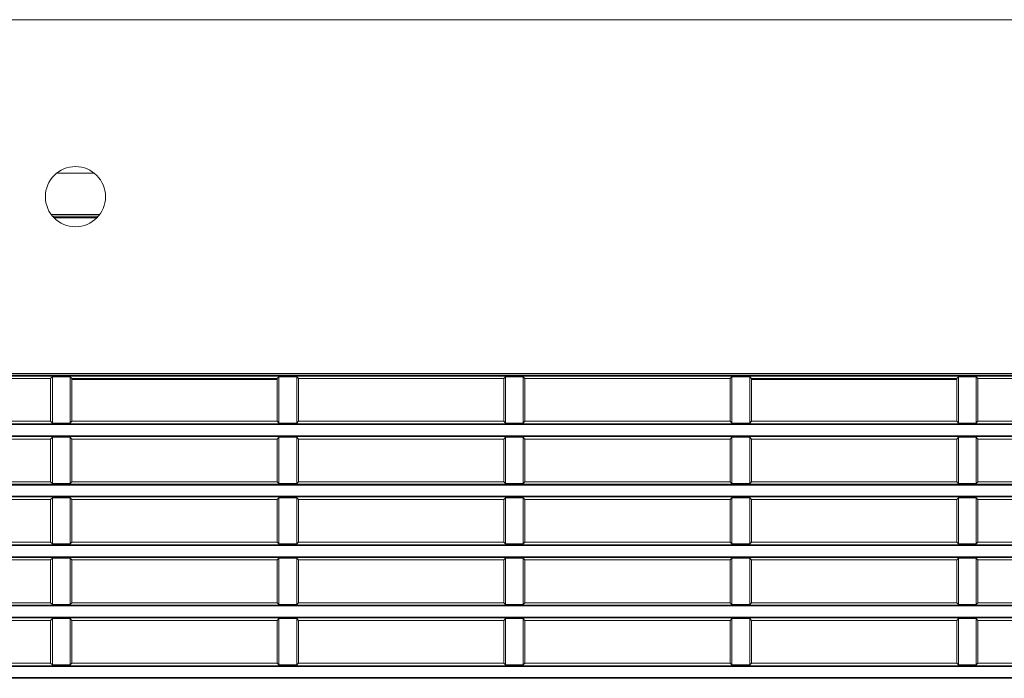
# Model space of a CAD drawing. Header units: millimetres. Extents: x 3925 to 5043, y -86 to 778.
# Tile 99 of 158: x 4664 to 4699, y 290 to 313. Entities that reach past the tile are written whole.
import ezdxf

# ---------------------------------------------------------------- set-up
doc = ezdxf.new("R2010")
doc.units = ezdxf.units.MM
doc.header["$LTSCALE"] = 46.255
for name, color, linetype in [('140-154101-0DXF_CONTINUOUS_LINE', 7, 'CONTINUOUS'), ('H30-LEFT-COVDXF_CONTINUOUS_LINE', 7, 'CONTINUOUS'), ('H30K-TOP-COVDXF_CONTINUOUS_LINE', 7, 'CONTINUOUS')]:
    doc.layers.add(name, color=color, linetype=linetype)

msp = doc.modelspace()

# ---------------------------------------------------------------- linework, layer by layer
at = {"layer": '140-154101-0DXF_CONTINUOUS_LINE', "color": 7, "linetype": 'Continuous', "lineweight": 0}
for p, q in [((4655.7174, 312.9307), (4758.2174, 312.9307)), ((4655.7174, 300.4307), (4758.2174, 300.4307))]:
    msp.add_line(p, q, dxfattribs=at)
msp.add_circle((4665.7174, 306.6807), 1.0625, dxfattribs=at)
at = {"layer": 'H30-LEFT-COVDXF_CONTINUOUS_LINE', "color": 7, "linetype": 'Continuous', "lineweight": 0}
for p, q in [((4664.9616, 305.9358), (4666.4736, 305.9358)), ((4655.7174, 300.3724), (4719.3424, 300.3724)), ((4655.7174, 300.3475), (4719.3424, 300.3475)), ((4664.8424, 300.2582), (4657.5924, 300.2582)), ((4664.9038, 300.3195), (4664.8424, 300.2582)), ((4664.8424, 300.2582), (4664.8424, 298.7482)), ((4664.9038, 298.6868), (4664.9038, 300.3195)), ((4664.9038, 300.3195), (4665.531, 300.3195)), ((4665.531, 300.3195), (4665.531, 298.6868)), ((4665.5924, 300.2582), (4665.531, 300.3195)), ((4665.5924, 298.7482), (4665.5924, 300.2582)), ((4672.8424, 300.2582), (4665.5924, 300.2582)), ((4665.5924, 300.2282), (4672.8424, 300.2282)), ((4672.8424, 300.2582), (4672.9038, 300.3195)), ((4672.8424, 300.2582), (4672.8424, 298.7482)), ((4672.9038, 298.6868), (4672.9038, 300.3195)), ((4672.9038, 300.3195), (4673.531, 300.3195)), ((4673.531, 300.3195), (4673.531, 298.6868)), ((4673.5924, 300.2582), (4673.531, 300.3195)), ((4673.5924, 298.7482), (4673.5924, 300.2582)), ((4680.8424, 300.2582), (4673.5924, 300.2582)), ((4680.9038, 300.3195), (4680.8424, 300.2582)), ((4680.8424, 300.2582), (4680.8424, 298.7482)), ((4680.9038, 300.3195), (4681.531, 300.3195)), ((4680.9038, 298.6868), (4680.9038, 300.3195)), ((4681.531, 300.3195), (4681.531, 298.6868)), ((4681.5924, 300.2582), (4681.531, 300.3195)), ((4688.8424, 300.2582), (4681.5924, 300.2582)), ((4681.5924, 298.7482), (4681.5924, 300.2582)), ((4688.9038, 300.3195), (4688.8424, 300.2582)), ((4688.8424, 300.2582), (4688.8424, 298.7482)), ((4688.9038, 300.3195), (4689.531, 300.3195)), ((4688.9038, 298.6868), (4688.9038, 300.3195)), ((4689.531, 300.3195), (4689.531, 298.6868)), ((4689.5924, 300.2582), (4689.531, 300.3195)), ((4696.8424, 300.2582), (4689.5924, 300.2582)), ((4689.5924, 298.7482), (4689.5924, 300.2582)), ((4689.5924, 300.2282), (4696.8424, 300.2282)), ((4696.8424, 300.2582), (4696.9038, 300.3195)), ((4696.8424, 300.2582), (4696.8424, 298.7482)), ((4696.9038, 300.3195), (4697.531, 300.3195)), ((4696.9038, 298.6868), (4696.9038, 300.3195)), ((4697.5924, 300.2582), (4697.531, 300.3195)), ((4697.531, 300.3195), (4697.531, 298.6868)), ((4704.8424, 300.2582), (4697.5924, 300.2582)), ((4697.5924, 298.7482), (4697.5924, 300.2582)), ((4657.5924, 298.7482), (4664.8424, 298.7482)), ((4664.8424, 298.7482), (4664.9038, 298.6868)), ((4665.531, 298.6868), (4665.5924, 298.7482)), ((4665.5924, 298.7482), (4672.8424, 298.7482)), ((4672.8424, 298.7482), (4672.9038, 298.6868)), ((4673.531, 298.6868), (4673.5924, 298.7482)), ((4673.5924, 298.7482), (4680.8424, 298.7482)), ((4680.8424, 298.7482), (4680.9038, 298.6868)), ((4681.531, 298.6868), (4681.5924, 298.7482)), ((4681.5924, 298.7482), (4688.8424, 298.7482)), ((4688.8424, 298.7482), (4688.9038, 298.6868)), ((4689.531, 298.6868), (4689.5924, 298.7482)), ((4689.5924, 298.7482), (4696.8424, 298.7482)), ((4696.8424, 298.7482), (4696.9038, 298.6868)), ((4697.531, 298.6868), (4697.5924, 298.7482)), ((4697.5924, 298.7482), (4704.8424, 298.7482)), ((4719.3424, 298.6588), (4655.7174, 298.6588)), ((4719.3424, 298.6339), (4655.7174, 298.6339)), ((4665.531, 298.6868), (4664.9038, 298.6868)), ((4673.531, 298.6868), (4672.9038, 298.6868)), ((4681.531, 298.6868), (4680.9038, 298.6868)), ((4689.531, 298.6868), (4688.9038, 298.6868)), ((4697.531, 298.6868), (4696.9038, 298.6868)), ((4655.7174, 298.2374), (4719.3424, 298.2374)), ((4655.7174, 298.2125), (4719.3424, 298.2125)), ((4664.8424, 298.1232), (4657.5924, 298.1232)), ((4664.9038, 298.1845), (4664.8424, 298.1232)), ((4664.8424, 298.1232), (4664.8424, 296.6132)), ((4664.9038, 296.5518), (4664.9038, 298.1845)), ((4664.9038, 298.1845), (4665.531, 298.1845)), ((4665.531, 298.1845), (4665.531, 296.5518)), ((4665.5924, 298.1232), (4665.531, 298.1845)), ((4665.5924, 296.6132), (4665.5924, 298.1232)), ((4672.8424, 298.1232), (4665.5924, 298.1232)), ((4672.9038, 298.1845), (4672.8424, 298.1232)), ((4672.8424, 298.1232), (4672.8424, 296.6132)), ((4672.9038, 296.5518), (4672.9038, 298.1845)), ((4672.9038, 298.1845), (4673.531, 298.1845)), ((4673.531, 298.1845), (4673.531, 296.5518)), ((4673.5924, 298.1232), (4673.531, 298.1845)), ((4673.5924, 296.6132), (4673.5924, 298.1232)), ((4680.8424, 298.1232), (4673.5924, 298.1232)), ((4680.9038, 298.1845), (4680.8424, 298.1232)), ((4680.8424, 298.1232), (4680.8424, 296.6132)), ((4680.9038, 298.1845), (4681.531, 298.1845)), ((4680.9038, 296.5518), (4680.9038, 298.1845)), ((4681.531, 298.1845), (4681.531, 296.5518)), ((4681.5924, 298.1232), (4681.531, 298.1845)), ((4688.8424, 298.1232), (4681.5924, 298.1232)), ((4681.5924, 296.6132), (4681.5924, 298.1232)), ((4688.9038, 298.1845), (4688.8424, 298.1232)), ((4688.8424, 298.1232), (4688.8424, 296.6132)), ((4688.9038, 298.1845), (4689.531, 298.1845)), ((4688.9038, 296.5518), (4688.9038, 298.1845)), ((4689.531, 298.1845), (4689.531, 296.5518)), ((4689.5924, 298.1232), (4689.531, 298.1845)), ((4696.8424, 298.1232), (4689.5924, 298.1232)), ((4689.5924, 296.6132), (4689.5924, 298.1232)), ((4696.9038, 298.1845), (4696.8424, 298.1232)), ((4696.8424, 298.1232), (4696.8424, 296.6132)), ((4696.9038, 298.1845), (4697.531, 298.1845)), ((4696.9038, 296.5518), (4696.9038, 298.1845)), ((4697.5924, 298.1232), (4697.531, 298.1845)), ((4697.531, 298.1845), (4697.531, 296.5518)), ((4704.8424, 298.1232), (4697.5924, 298.1232)), ((4697.5924, 296.6132), (4697.5924, 298.1232)), ((4719.3424, 296.5238), (4655.7174, 296.5238)), ((4719.3424, 296.4989), (4655.7174, 296.4989)), ((4657.5924, 296.6132), (4664.8424, 296.6132)), ((4664.8424, 296.6132), (4664.9038, 296.5518)), ((4665.531, 296.5518), (4664.9038, 296.5518)), ((4665.531, 296.5518), (4665.5924, 296.6132)), ((4665.5924, 296.6132), (4672.8424, 296.6132)), ((4672.8424, 296.6132), (4672.9038, 296.5518)), ((4673.531, 296.5518), (4672.9038, 296.5518)), ((4673.531, 296.5518), (4673.5924, 296.6132)), ((4673.5924, 296.6132), (4680.8424, 296.6132)), ((4680.8424, 296.6132), (4680.9038, 296.5518)), ((4681.531, 296.5518), (4680.9038, 296.5518)), ((4681.531, 296.5518), (4681.5924, 296.6132)), ((4681.5924, 296.6132), (4688.8424, 296.6132)), ((4688.8424, 296.6132), (4688.9038, 296.5518)), ((4689.531, 296.5518), (4688.9038, 296.5518)), ((4689.531, 296.5518), (4689.5924, 296.6132)), ((4689.5924, 296.6132), (4696.8424, 296.6132)), ((4696.8424, 296.6132), (4696.9038, 296.5518)), ((4697.531, 296.5518), (4696.9038, 296.5518)), ((4697.531, 296.5518), (4697.5924, 296.6132)), ((4697.5924, 296.6132), (4704.8424, 296.6132)), ((4655.7174, 296.1024), (4719.3424, 296.1024)), ((4655.7174, 296.0775), (4719.3424, 296.0775)), ((4664.8424, 295.9882), (4657.5924, 295.9882)), ((4664.9038, 296.0495), (4664.8424, 295.9882)), ((4664.8424, 295.9882), (4664.8424, 294.4782)), ((4664.9038, 294.4168), (4664.9038, 296.0495)), ((4664.9038, 296.0495), (4665.531, 296.0495)), ((4665.531, 296.0495), (4665.531, 294.4168)), ((4665.5924, 295.9882), (4665.531, 296.0495)), ((4665.5924, 294.4782), (4665.5924, 295.9882)), ((4672.8424, 295.9882), (4665.5924, 295.9882)), ((4672.9038, 296.0495), (4672.8424, 295.9882)), ((4672.8424, 295.9882), (4672.8424, 294.4782)), ((4672.9038, 294.4168), (4672.9038, 296.0495)), ((4672.9038, 296.0495), (4673.531, 296.0495)), ((4673.531, 296.0495), (4673.531, 294.4168)), ((4673.5924, 295.9882), (4673.531, 296.0495)), ((4673.5924, 294.4782), (4673.5924, 295.9882)), ((4680.8424, 295.9882), (4673.5924, 295.9882)), ((4680.9038, 296.0495), (4680.8424, 295.9882)), ((4680.8424, 295.9882), (4680.8424, 294.4782)), ((4680.9038, 296.0495), (4681.531, 296.0495)), ((4680.9038, 294.4168), (4680.9038, 296.0495)), ((4681.531, 296.0495), (4681.531, 294.4168)), ((4681.5924, 295.9882), (4681.531, 296.0495)), ((4688.8424, 295.9882), (4681.5924, 295.9882)), ((4681.5924, 294.4782), (4681.5924, 295.9882)), ((4688.9038, 296.0495), (4688.8424, 295.9882)), ((4688.8424, 295.9882), (4688.8424, 294.4782)), ((4688.9038, 296.0495), (4689.531, 296.0495)), ((4688.9038, 294.4168), (4688.9038, 296.0495)), ((4689.5924, 295.9882), (4689.531, 296.0495)), ((4689.531, 296.0495), (4689.531, 294.4168)), ((4696.8424, 295.9882), (4689.5924, 295.9882)), ((4689.5924, 294.4782), (4689.5924, 295.9882)), ((4696.9038, 296.0495), (4696.8424, 295.9882)), ((4696.8424, 295.9882), (4696.8424, 294.4782)), ((4696.9038, 296.0495), (4697.531, 296.0495)), ((4696.9038, 294.4168), (4696.9038, 296.0495)), ((4697.5924, 295.9882), (4697.531, 296.0495)), ((4697.531, 296.0495), (4697.531, 294.4168)), ((4704.8424, 295.9882), (4697.5924, 295.9882)), ((4697.5924, 294.4782), (4697.5924, 295.9882)), ((4719.3424, 294.3888), (4655.7174, 294.3888)), ((4719.3424, 294.3639), (4655.7174, 294.3639)), ((4657.5924, 294.4782), (4664.8424, 294.4782)), ((4664.8424, 294.4782), (4664.9038, 294.4168)), ((4665.531, 294.4168), (4664.9038, 294.4168)), ((4665.531, 294.4168), (4665.5924, 294.4782)), ((4665.5924, 294.4782), (4672.8424, 294.4782)), ((4672.8424, 294.4782), (4672.9038, 294.4168)), ((4673.531, 294.4168), (4672.9038, 294.4168)), ((4673.531, 294.4168), (4673.5924, 294.4782)), ((4673.5924, 294.4782), (4680.8424, 294.4782)), ((4680.8424, 294.4782), (4680.9038, 294.4168)), ((4681.531, 294.4168), (4680.9038, 294.4168)), ((4681.531, 294.4168), (4681.5924, 294.4782)), ((4681.5924, 294.4782), (4688.8424, 294.4782)), ((4688.8424, 294.4782), (4688.9038, 294.4168)), ((4689.531, 294.4168), (4688.9038, 294.4168)), ((4689.531, 294.4168), (4689.5924, 294.4782)), ((4689.5924, 294.4782), (4696.8424, 294.4782)), ((4696.8424, 294.4782), (4696.9038, 294.4168)), ((4697.531, 294.4168), (4696.9038, 294.4168)), ((4697.531, 294.4168), (4697.5924, 294.4782)), ((4697.5924, 294.4782), (4704.8424, 294.4782)), ((4655.7174, 293.9674), (4719.3424, 293.9674)), ((4655.7174, 293.9425), (4719.3424, 293.9425)), ((4664.8424, 293.8532), (4657.5924, 293.8532)), ((4664.9038, 293.9145), (4664.8424, 293.8532)), ((4664.8424, 293.8532), (4664.8424, 292.3432)), ((4664.9038, 292.2818), (4664.9038, 293.9145)), ((4664.9038, 293.9145), (4665.531, 293.9145)), ((4665.531, 293.9145), (4665.531, 292.2818)), ((4665.5924, 293.8532), (4665.531, 293.9145)), ((4665.5924, 292.3432), (4665.5924, 293.8532)), ((4672.8424, 293.8532), (4665.5924, 293.8532)), ((4672.9038, 293.9145), (4672.8424, 293.8532)), ((4672.8424, 293.8532), (4672.8424, 292.3432)), ((4672.9038, 292.2818), (4672.9038, 293.9145)), ((4672.9038, 293.9145), (4673.531, 293.9145)), ((4673.531, 293.9145), (4673.531, 292.2818)), ((4673.5924, 293.8532), (4673.531, 293.9145)), ((4673.5924, 292.3432), (4673.5924, 293.8532)), ((4680.8424, 293.8532), (4673.5924, 293.8532)), ((4680.9038, 293.9145), (4680.8424, 293.8532)), ((4680.8424, 293.8532), (4680.8424, 292.3432)), ((4680.9038, 293.9145), (4681.531, 293.9145)), ((4680.9038, 292.2818), (4680.9038, 293.9145)), ((4681.531, 293.9145), (4681.531, 292.2818)), ((4681.5924, 293.8532), (4681.531, 293.9145)), ((4688.8424, 293.8532), (4681.5924, 293.8532)), ((4681.5924, 292.3432), (4681.5924, 293.8532)), ((4688.9038, 293.9145), (4688.8424, 293.8532)), ((4688.8424, 293.8532), (4688.8424, 292.3432)), ((4688.9038, 293.9145), (4689.531, 293.9145)), ((4688.9038, 292.2818), (4688.9038, 293.9145)), ((4689.5924, 293.8532), (4689.531, 293.9145)), ((4689.531, 293.9145), (4689.531, 292.2818)), ((4696.8424, 293.8532), (4689.5924, 293.8532)), ((4689.5924, 292.3432), (4689.5924, 293.8532)), ((4696.9038, 293.9145), (4696.8424, 293.8532)), ((4696.8424, 293.8532), (4696.8424, 292.3432)), ((4696.9038, 293.9145), (4697.531, 293.9145)), ((4696.9038, 292.2818), (4696.9038, 293.9145)), ((4697.5924, 293.8532), (4697.531, 293.9145)), ((4697.531, 293.9145), (4697.531, 292.2818)), ((4704.8424, 293.8532), (4697.5924, 293.8532)), ((4697.5924, 292.3432), (4697.5924, 293.8532)), ((4719.3424, 292.2538), (4655.7174, 292.2538)), ((4719.3424, 292.2289), (4655.7174, 292.2289)), ((4657.5924, 292.3432), (4664.8424, 292.3432)), ((4664.8424, 292.3432), (4664.9038, 292.2818)), ((4665.531, 292.2818), (4664.9038, 292.2818)), ((4665.531, 292.2818), (4665.5924, 292.3432)), ((4665.5924, 292.3432), (4672.8424, 292.3432)), ((4672.8424, 292.3432), (4672.9038, 292.2818)), ((4673.531, 292.2818), (4672.9038, 292.2818)), ((4673.531, 292.2818), (4673.5924, 292.3432)), ((4673.5924, 292.3432), (4680.8424, 292.3432)), ((4680.8424, 292.3432), (4680.9038, 292.2818)), ((4681.531, 292.2818), (4680.9038, 292.2818)), ((4681.531, 292.2818), (4681.5924, 292.3432)), ((4681.5924, 292.3432), (4688.8424, 292.3432)), ((4688.8424, 292.3432), (4688.9038, 292.2818)), ((4689.531, 292.2818), (4688.9038, 292.2818)), ((4689.531, 292.2818), (4689.5924, 292.3432)), ((4689.5924, 292.3432), (4696.8424, 292.3432)), ((4696.8424, 292.3432), (4696.9038, 292.2818)), ((4697.531, 292.2818), (4696.9038, 292.2818)), ((4697.531, 292.2818), (4697.5924, 292.3432)), ((4697.5924, 292.3432), (4704.8424, 292.3432)), ((4655.7174, 291.8324), (4719.3424, 291.8324)), ((4655.7174, 291.8075), (4719.3424, 291.8075)), ((4664.9038, 291.7795), (4664.8424, 291.7182)), ((4664.9038, 290.1468), (4664.9038, 291.7795)), ((4664.9038, 291.7795), (4665.531, 291.7795)), ((4665.531, 291.7795), (4665.531, 290.1468)), ((4665.5924, 291.7182), (4665.531, 291.7795)), ((4672.9038, 291.7795), (4672.8424, 291.7182)), ((4672.9038, 291.7795), (4673.531, 291.7795)), ((4672.9038, 290.1468), (4672.9038, 291.7795)), ((4673.531, 291.7795), (4673.531, 290.1468)), ((4673.5924, 291.7182), (4673.531, 291.7795)), ((4680.9038, 291.7795), (4680.8424, 291.7182)), ((4680.9038, 291.7795), (4681.531, 291.7795)), ((4680.9038, 290.1468), (4680.9038, 291.7795)), ((4681.531, 291.7795), (4681.531, 290.1468)), ((4681.5924, 291.7182), (4681.531, 291.7795)), ((4688.9038, 291.7795), (4688.8424, 291.7182)), ((4688.9038, 291.7795), (4689.531, 291.7795)), ((4688.9038, 290.1468), (4688.9038, 291.7795)), ((4689.5924, 291.7182), (4689.531, 291.7795)), ((4689.531, 291.7795), (4689.531, 290.1468)), ((4696.9038, 291.7795), (4696.8424, 291.7182)), ((4696.9038, 291.7795), (4697.531, 291.7795)), ((4696.9038, 290.1468), (4696.9038, 291.7795)), ((4697.5924, 291.7182), (4697.531, 291.7795)), ((4697.531, 291.7795), (4697.531, 290.1468)), ((4664.8424, 291.7182), (4657.5924, 291.7182)), ((4664.8424, 291.7182), (4664.8424, 290.2082)), ((4665.5924, 290.2082), (4665.5924, 291.7182)), ((4672.8424, 291.7182), (4665.5924, 291.7182)), ((4672.8424, 291.7182), (4672.8424, 290.2082)), ((4680.8424, 291.7182), (4673.5924, 291.7182)), ((4673.5924, 290.2082), (4673.5924, 291.7182)), ((4680.8424, 291.7182), (4680.8424, 290.2082)), ((4688.8424, 291.7182), (4681.5924, 291.7182)), ((4681.5924, 290.2082), (4681.5924, 291.7182)), ((4688.8424, 291.7182), (4688.8424, 290.2082)), ((4696.8424, 291.7182), (4689.5924, 291.7182)), ((4689.5924, 290.2082), (4689.5924, 291.7182)), ((4696.8424, 291.7182), (4696.8424, 290.2082)), ((4704.8424, 291.7182), (4697.5924, 291.7182)), ((4697.5924, 290.2082), (4697.5924, 291.7182)), ((4719.3424, 290.1188), (4655.7174, 290.1188)), ((4719.3424, 290.0939), (4655.7174, 290.0939)), ((4657.5924, 290.2082), (4664.8424, 290.2082)), ((4664.8424, 290.2082), (4664.9038, 290.1468)), ((4665.531, 290.1468), (4664.9038, 290.1468)), ((4665.531, 290.1468), (4665.5924, 290.2082)), ((4665.5924, 290.2082), (4672.8424, 290.2082)), ((4672.8424, 290.2082), (4672.9038, 290.1468)), ((4673.531, 290.1468), (4672.9038, 290.1468)), ((4673.531, 290.1468), (4673.5924, 290.2082)), ((4673.5924, 290.2082), (4680.8424, 290.2082)), ((4680.8424, 290.2082), (4680.9038, 290.1468)), ((4681.531, 290.1468), (4680.9038, 290.1468)), ((4681.531, 290.1468), (4681.5924, 290.2082)), ((4681.5924, 290.2082), (4688.8424, 290.2082)), ((4688.8424, 290.2082), (4688.9038, 290.1468)), ((4689.531, 290.1468), (4688.9038, 290.1468)), ((4689.531, 290.1468), (4689.5924, 290.2082)), ((4689.5924, 290.2082), (4696.8424, 290.2082)), ((4696.8424, 290.2082), (4696.9038, 290.1468)), ((4697.531, 290.1468), (4696.9038, 290.1468)), ((4697.531, 290.1468), (4697.5924, 290.2082)), ((4697.5924, 290.2082), (4704.8424, 290.2082)), ((4655.7174, 289.6974), (4719.3424, 289.6974)), ((4655.7174, 289.6725), (4719.3424, 289.6725))]:
    msp.add_line(p, q, dxfattribs=at)
at = {"layer": 'H30K-TOP-COVDXF_CONTINUOUS_LINE', "color": 7, "linetype": 'Continuous', "lineweight": 0}
for p, q in [((4665.0786, 307.5068), (4666.3568, 307.5068)), ((4666.5531, 306.0557), (4664.8819, 306.0557)), ((4664.922, 305.9953), (4666.5131, 305.9953)), ((4664.9551, 305.9457), (4666.4802, 305.9457)), ((4693.7424, 300.2282), (4693.7424, 300.2582)), ((4694.0424, 300.2582), (4694.0424, 300.2282))]:
    msp.add_line(p, q, dxfattribs=at)

doc.saveas('drawing.dxf')
